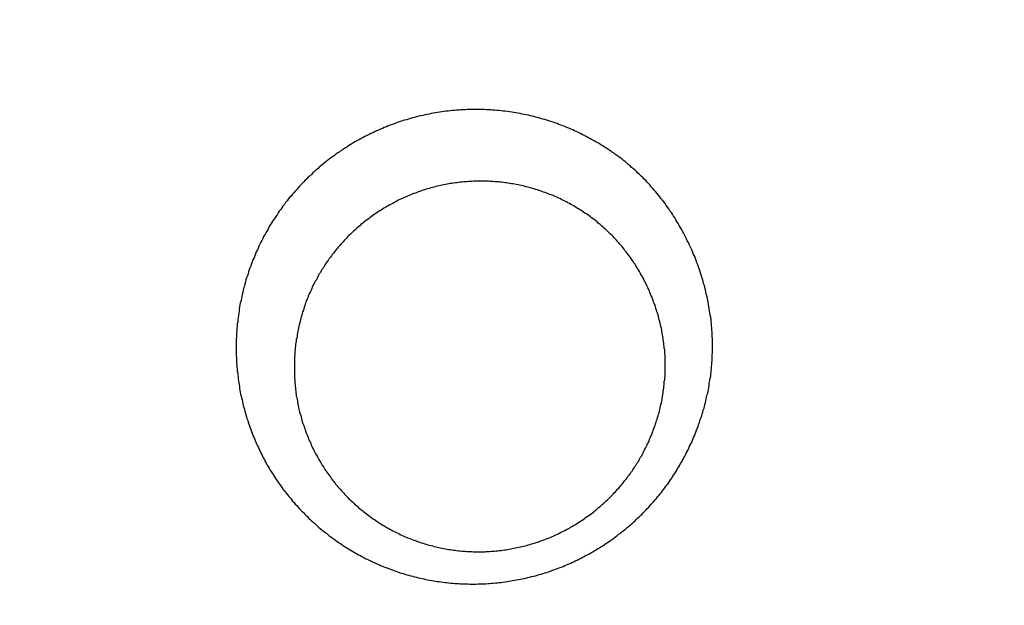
# Model space of a CAD drawing. Header units: millimetres. Extents: x 11979 to 37895, y 18730 to 47884.
# Tile 184 of 256: x 35971.15 to 35973.8, y 41551.83 to 41553.41. Entities that reach past the tile are written whole.
import ezdxf

# ---------------------------------------------------------------- set-up
doc = ezdxf.new("R2010")
doc.units = ezdxf.units.MM
doc.layers.add('-WYMIAR', color=8, linetype='Continuous')
doc.layers.add('PROJEKTOWANE', color=5, linetype='Continuous')
doc.styles.get("Standard").update_dxf_attribs({"font": 'arial.ttf'})
doc.dimstyles.new('CZA-KROPKA-50', dxfattribs={"dimtxt": 12, "dimasz": 1, "dimexe": 2, "dimexo": 25, "dimgap": 4, "dimtad": 1, "dimdec": 1, "dimrnd": 0.5, "dimzin": 9, "dimdsep": 46, "dimtxsty": 'Standard', "dimblk": 'CZA-KROPKA', "dimblk1": 'CZA-KROPKA', "dimblk2": 'CZA-KROPKA', "dimsah": 1, "dimcen": -20, "dimse1": 1, "dimse2": 1, "dimclrd": 8, "dimclre": 8, "dimclrt": 9, "dimadec": 0, "dimazin": 0, "dimtfac": 1, "dimtdec": 1, "dimtmove": 1, "dimatfit": 3, "dimldrblk": 'CZA-KROPKA', "dimfxl": 1, "dimtolj": 1, "dimtzin": 9, "dimarcsym": 0})

# ---------------------------------------------------------------- blocks, each defined once
blk = doc.blocks.new('CZA-KROPKA')
at = {"layer": '-WYMIAR', "linetype": 'ByBlock'}
for p, q in [((0, 10), (0, -10)), ((5, 0), (-5, 0))]:
    blk.add_line(p, q, dxfattribs=at)
at = {"layer": '-WYMIAR', "linetype": 'ByBlock', "const_width": 2.5}
blk.add_lwpolyline([(-1.25, 0, 1), (1.25, 0, 1)], format="xyb", close=True, dxfattribs=at)
blk = doc.blocks.new('*D2953')
at = {"layer": '-WYMIAR', "color": 8, "lineweight": -2}
blk.add_line((33872.3905, 41340.6237), (36051.3905, 41340.6237), dxfattribs=at)
at = {"layer": 'Defpoints', "color": 0}
for p in [(33871.3905, 41814.6237), (36052.3905, 41814.6237), (36052.3905, 41340.6237)]:
    blk.add_point(p, dxfattribs=at)
at = {"layer": '-WYMIAR', "color": 8, "lineweight": -2, "rotation": 180}
blk.add_blockref('CZA-KROPKA', (33871.3905, 41340.6237), dxfattribs=at)
at = {"layer": '-WYMIAR', "color": 8, "lineweight": -2}
blk.add_blockref('CZA-KROPKA', (36052.3905, 41340.6237), dxfattribs=at)
at = {"layer": '-WYMIAR', "color": 9, "insert": (34961.8905, 41350.7506), "char_height": 12, "attachment_point": 5, "bg_fill": 3, "box_fill_scale": 1.1, "bg_fill_color": 257, "bg_fill_transparency": 0}
blk.add_mtext('\\A1;2181', dxfattribs=at)
blk = doc.blocks.new('*D2961')
at = {"layer": '-WYMIAR', "color": 8, "lineweight": -2}
blk.add_line((36202.3905, 41491.6237), (36202.3905, 42911.6237), dxfattribs=at)
at = {"layer": 'Defpoints', "color": 0}
for p in [(34928.3905, 42912.6237), (36202.3905, 42912.6237), (36052.3905, 41490.6237)]:
    blk.add_point(p, dxfattribs=at)
at = {"layer": '-WYMIAR', "color": 8, "lineweight": -2}
for p, rotation in [((36202.3905, 42912.6237), 90), ((36202.3905, 41490.6237), 270)]:
    blk.add_blockref('CZA-KROPKA', p, dxfattribs=dict(at, rotation=rotation))
at = {"layer": '-WYMIAR', "color": 9, "insert": (36192.366, 42201.6237), "char_height": 12, "attachment_point": 5, "rotation": 90, "bg_fill": 3, "box_fill_scale": 1.1, "bg_fill_color": 257, "bg_fill_transparency": 0}
blk.add_mtext('\\A1;1422', dxfattribs=at)
blk = doc.blocks.new('Pisuar NOVA PRO ze zintegrowanym ceramicznym sitkiem')
for points in [[(-0.003437, -0.208886, 0), (-0.003437, -0.208833, 0), (-0.003437, -0.208781, 0), (-0.003447, -0.208729, 0), (-0.003447, -0.208676, 0), (-0.003447, -0.208624, 0), (-0.003447, -0.208571, 0), (-0.003457, -0.208519, 0), (-0.003457, -0.208467, 0), (-0.003467, -0.208414, 0), (-0.003467, -0.208362, 0), (-0.003477, -0.20831, 0), (-0.003477, -0.208258, 0), (-0.003487, -0.208206, 0), (-0.003487, -0.208153, 0), (-0.003497, -0.208102, 0), (-0.003507, -0.20805, 0), (-0.003517, -0.207998, 0), (-0.003527, -0.207946, 0), (-0.003527, -0.207894, 0), (-0.003537, -0.207843, 0), (-0.003547, -0.207791, 0), (-0.003557, -0.20774, 0), (-0.003567, -0.207689, 0), (-0.003577, -0.207637, 0), (-0.003597, -0.207586, 0), (-0.003607, -0.207535, 0), (-0.003617, -0.207484, 0), (-0.003627, -0.207433, 0), (-0.003647, -0.207383, 0), (-0.003657, -0.207332, 0), (-0.003667, -0.207282, 0), (-0.003687, -0.207231, 0), (-0.003697, -0.207181, 0), (-0.003717, -0.207131, 0), (-0.003727, -0.207081, 0), (-0.003747, -0.207031, 0), (-0.003757, -0.206982, 0), (-0.003777, -0.206932, 0), (-0.003797, -0.206883, 0), (-0.003817, -0.206833, 0), (-0.003827, -0.206784, 0), (-0.003847, -0.206735, 0), (-0.003867, -0.206686, 0), (-0.003887, -0.206638, 0), (-0.003907, -0.206589, 0), (-0.003927, -0.206541, 0), (-0.003947, -0.206493, 0), (-0.003967, -0.206445, 0), (-0.003987, -0.206397, 0), (-0.004007, -0.20635, 0), (-0.004037, -0.206302, 0), (-0.004057, -0.206255, 0), (-0.004077, -0.206208, 0), (-0.004097, -0.206161, 0), (-0.004127, -0.206114, 0), (-0.004147, -0.206068, 0), (-0.004167, -0.206021, 0), (-0.004197, -0.205975, 0), (-0.004217, -0.205929, 0), (-0.004247, -0.205884, 0), (-0.004267, -0.205838, 0), (-0.004297, -0.205793, 0), (-0.004327, -0.205748, 0), (-0.004347, -0.205703, 0), (-0.004377, -0.205658, 0), (-0.004407, -0.205614, 0), (-0.004437, -0.20557, 0), (-0.004457, -0.205526, 0), (-0.004487, -0.205482, 0), (-0.004517, -0.205439, 0), (-0.004547, -0.205396, 0), (-0.004577, -0.205353, 0), (-0.004607, -0.20531, 0), (-0.004637, -0.205268, 0), (-0.004667, -0.205225, 0), (-0.004697, -0.205183, 0), (-0.004727, -0.205142, 0), (-0.004767, -0.2051, 0), (-0.004797, -0.205059, 0), (-0.004827, -0.205018, 0), (-0.004857, -0.204977, 0), (-0.004897, -0.204937, 0), (-0.004927, -0.204897, 0), (-0.004957, -0.204857, 0), (-0.004997, -0.204818, 0), (-0.005027, -0.204778, 0), (-0.005067, -0.204739, 0), (-0.005097, -0.2047, 0), (-0.005137, -0.204662, 0), (-0.005167, -0.204624, 0), (-0.005207, -0.204586, 0), (-0.005247, -0.204548, 0), (-0.005277, -0.204511, 0), (-0.005317, -0.204474, 0), (-0.005357, -0.204438, 0), (-0.005387, -0.204401, 0), (-0.005427, -0.204365, 0), (-0.005467, -0.204329, 0), (-0.005507, -0.204294, 0), (-0.005547, -0.204259, 0), (-0.005587, -0.204224, 0), (-0.005617, -0.204189, 0), (-0.005657, -0.204155, 0), (-0.005697, -0.204121, 0), (-0.005737, -0.204088, 0), (-0.005777, -0.204055, 0), (-0.005827, -0.204022, 0), (-0.005867, -0.203989, 0), (-0.005907, -0.203957, 0), (-0.005947, -0.203925, 0), (-0.005987, -0.203894, 0), (-0.006027, -0.203863, 0), (-0.006077, -0.203832, 0), (-0.006117, -0.203802, 0), (-0.006157, -0.203771, 0), (-0.006197, -0.203742, 0), (-0.006247, -0.203712, 0), (-0.006287, -0.203683, 0), (-0.006327, -0.203654, 0), (-0.006377, -0.203626, 0), (-0.006417, -0.203598, 0), (-0.006467, -0.20357, 0), (-0.006507, -0.203543, 0), (-0.006557, -0.203516, 0), (-0.006597, -0.20349, 0), (-0.006647, -0.203463, 0), (-0.006687, -0.203438, 0), (-0.006737, -0.203412, 0), (-0.006787, -0.203387, 0), (-0.006827, -0.203362, 0), (-0.006877, -0.203338, 0), (-0.006917, -0.203314, 0), (-0.006967, -0.203291, 0), (-0.007017, -0.203267, 0), (-0.007067, -0.203245, 0), (-0.007107, -0.203222, 0), (-0.007157, -0.2032, 0), (-0.007207, -0.203178, 0), (-0.007257, -0.203157, 0), (-0.007297, -0.203136, 0), (-0.007347, -0.203116, 0), (-0.007397, -0.203096, 0), (-0.007447, -0.203076, 0), (-0.007497, -0.203057, 0), (-0.007547, -0.203038, 0), (-0.007597, -0.203019, 0), (-0.007647, -0.203001, 0), (-0.007687, -0.202984, 0), (-0.007737, -0.202966, 0), (-0.007787, -0.20295, 0), (-0.007837, -0.202933, 0), (-0.007887, -0.202917, 0), (-0.007937, -0.202902, 0), (-0.007987, -0.202886, 0), (-0.008037, -0.202872, 0), (-0.008087, -0.202857, 0), (-0.008137, -0.202843, 0), (-0.008197, -0.20283, 0), (-0.008247, -0.202817, 0), (-0.008297, -0.202804, 0), (-0.008347, -0.202792, 0), (-0.008397, -0.20278, 0), (-0.008447, -0.202769, 0), (-0.008497, -0.202758, 0), (-0.008547, -0.202747, 0), (-0.008597, -0.202737, 0), (-0.008647, -0.202727, 0), (-0.008707, -0.202718, 0), (-0.008757, -0.202709, 0), (-0.008807, -0.202701, 0), (-0.008857, -0.202693, 0), (-0.008907, -0.202685, 0), (-0.008957, -0.202678, 0), (-0.009017, -0.202671, 0), (-0.009067, -0.202665, 0), (-0.009117, -0.202659, 0), (-0.009167, -0.202654, 0), (-0.009217, -0.202649, 0), (-0.009277, -0.202644, 0), (-0.009327, -0.20264, 0), (-0.009377, -0.202636, 0), (-0.009427, -0.202633, 0), (-0.009487, -0.20263, 0), (-0.009537, -0.202627, 0), (-0.009587, -0.202625, 0), (-0.009637, -0.202624, 0), (-0.009687, -0.202623, 0), (-0.009747, -0.202622, 0), (-0.009797, -0.202621, 0), (-0.009847, -0.202621, 0), (-0.009897, -0.202622, 0), (-0.009957, -0.202623, 0), (-0.010007, -0.202624, 0), (-0.010057, -0.202626, 0), (-0.010107, -0.202628, 0), (-0.010167, -0.202631, 0), (-0.010217, -0.202634, 0), (-0.010267, -0.202637, 0), (-0.010317, -0.202641, 0), (-0.010367, -0.202645, 0), (-0.010427, -0.20265, 0), (-0.010477, -0.202655, 0), (-0.010527, -0.202661, 0), (-0.010577, -0.202667, 0), (-0.010627, -0.202673, 0), (-0.010687, -0.20268, 0), (-0.010737, -0.202687, 0), (-0.010787, -0.202695, 0), (-0.010837, -0.202703, 0), (-0.010887, -0.202712, 0), (-0.010937, -0.202721, 0), (-0.010997, -0.20273, 0), (-0.011047, -0.20274, 0), (-0.011097, -0.20275, 0), (-0.011147, -0.202761, 0), (-0.011197, -0.202772, 0), (-0.011247, -0.202783, 0), (-0.011297, -0.202795, 0), (-0.011347, -0.202807, 0), (-0.011397, -0.20282, 0), (-0.011447, -0.202833, 0), (-0.011507, -0.202846, 0), (-0.011557, -0.20286, 0), (-0.011607, -0.202875, 0), (-0.011657, -0.202889, 0), (-0.011707, -0.202905, 0), (-0.011757, -0.20292, 0), (-0.011807, -0.202936, 0), (-0.011857, -0.202952, 0), (-0.011907, -0.202969, 0), (-0.011947, -0.202986, 0), (-0.011997, -0.203004, 0), (-0.012047, -0.203022, 0), (-0.012097, -0.20304, 0), (-0.012147, -0.203059, 0), (-0.012197, -0.203078, 0), (-0.012247, -0.203097, 0), (-0.012297, -0.203117, 0), (-0.012337, -0.203137, 0), (-0.012387, -0.203158, 0), (-0.012437, -0.203179, 0), (-0.012487, -0.203201, 0), (-0.012537, -0.203222, 0), (-0.012577, -0.203245, 0), (-0.012627, -0.203267, 0), (-0.012677, -0.20329, 0), (-0.012717, -0.203314, 0), (-0.012767, -0.203337, 0), (-0.012817, -0.203361, 0), (-0.012857, -0.203386, 0), (-0.012907, -0.203411, 0), (-0.012957, -0.203436, 0), (-0.012997, -0.203462, 0), (-0.013047, -0.203488, 0), (-0.013087, -0.203514, 0), (-0.013137, -0.203541, 0), (-0.013177, -0.203568, 0), (-0.013227, -0.203596, 0), (-0.013267, -0.203624, 0), (-0.013317, -0.203652, 0), (-0.013357, -0.203681, 0), (-0.013397, -0.20371, 0), (-0.013447, -0.203739, 0), (-0.013487, -0.203769, 0), (-0.013527, -0.203799, 0), (-0.013577, -0.203829, 0), (-0.013617, -0.20386, 0), (-0.013657, -0.203891, 0), (-0.013697, -0.203922, 0), (-0.013737, -0.203954, 0), (-0.013787, -0.203986, 0), (-0.013827, -0.204018, 0), (-0.013867, -0.204051, 0), (-0.013907, -0.204084, 0), (-0.013947, -0.204118, 0), (-0.013987, -0.204151, 0), (-0.014027, -0.204185, 0), (-0.014067, -0.20422, 0), (-0.014107, -0.204254, 0), (-0.014147, -0.204289, 0), (-0.014187, -0.204325, 0), (-0.014217, -0.20436, 0), (-0.014257, -0.204396, 0), (-0.014297, -0.204432, 0), (-0.014337, -0.204469, 0), (-0.014377, -0.204506, 0), (-0.014407, -0.204543, 0), (-0.014447, -0.20458, 0), (-0.014487, -0.204618, 0), (-0.014517, -0.204656, 0), (-0.014557, -0.204694, 0), (-0.014587, -0.204733, 0), (-0.014627, -0.204771, 0), (-0.014657, -0.20481, 0), (-0.014697, -0.20485, 0), (-0.014727, -0.204889, 0), (-0.014767, -0.204929, 0), (-0.014797, -0.20497, 0), (-0.014827, -0.20501, 0), (-0.014867, -0.205051, 0), (-0.014897, -0.205092, 0), (-0.014927, -0.205133, 0), (-0.014957, -0.205174, 0), (-0.014987, -0.205216, 0), (-0.015017, -0.205258, 0), (-0.015057, -0.2053, 0), (-0.015087, -0.205343, 0), (-0.015117, -0.205386, 0), (-0.015147, -0.205429, 0), (-0.015177, -0.205472, 0), (-0.015197, -0.205515, 0), (-0.015227, -0.205559, 0), (-0.015257, -0.205603, 0), (-0.015287, -0.205647, 0), (-0.015317, -0.205691, 0), (-0.015337, -0.205736, 0), (-0.015367, -0.205781, 0), (-0.015397, -0.205826, 0), (-0.015417, -0.205871, 0), (-0.015447, -0.205916, 0), (-0.015467, -0.205962, 0), (-0.015497, -0.206008, 0), (-0.015517, -0.206054, 0), (-0.015547, -0.2061, 0), (-0.015567, -0.206146, 0), (-0.015597, -0.206193, 0), (-0.015617, -0.20624, 0), (-0.015637, -0.206287, 0), (-0.015657, -0.206334, 0), (-0.015687, -0.206381, 0), (-0.015707, -0.206429, 0), (-0.015727, -0.206476, 0), (-0.015747, -0.206524, 0), (-0.015767, -0.206572, 0), (-0.015787, -0.20662, 0), (-0.015807, -0.206668, 0), (-0.015827, -0.206717, 0), (-0.015847, -0.206765, 0), (-0.015867, -0.206814, 0), (-0.015887, -0.206863, 0), (-0.015897, -0.206912, 0), (-0.015917, -0.206961, 0), (-0.015937, -0.20701, 0), (-0.015947, -0.20706, 0), (-0.015967, -0.207109, 0), (-0.015987, -0.207159, 0), (-0.015997, -0.207209, 0), (-0.016017, -0.207259, 0), (-0.016027, -0.207309, 0), (-0.016047, -0.207359, 0), (-0.016057, -0.207409, 0), (-0.016067, -0.20746, 0), (-0.016087, -0.20751, 0), (-0.016097, -0.207561, 0), (-0.016107, -0.207611, 0), (-0.016117, -0.207662, 0), (-0.016127, -0.207713, 0), (-0.016147, -0.207764, 0), (-0.016157, -0.207815, 0), (-0.016167, -0.207866, 0), (-0.016177, -0.207917, 0), (-0.016187, -0.207969, 0), (-0.016187, -0.20802, 0), (-0.016197, -0.208071, 0), (-0.016207, -0.208123, 0), (-0.016217, -0.208175, 0), (-0.016227, -0.208226, 0), (-0.016227, -0.208278, 0), (-0.016237, -0.20833, 0), (-0.016237, -0.208382, 0), (-0.016247, -0.208434, 0), (-0.016247, -0.208486, 0), (-0.016257, -0.208538, 0), (-0.016257, -0.20859, 0), (-0.016267, -0.208642, 0), (-0.016267, -0.208694, 0), (-0.016267, -0.208747, 0), (-0.016267, -0.208799, 0), (-0.016277, -0.208851, 0), (-0.016277, -0.208904, 0), (-0.016277, -0.208956, 0), (-0.016277, -0.209009, 0), (-0.016277, -0.209061, 0)], [(-0.005007, -0.208357, 0), (-0.005007, -0.208312, 0), (-0.005007, -0.208268, 0), (-0.005007, -0.208223, 0), (-0.005007, -0.208178, 0), (-0.005017, -0.208134, 0), (-0.005017, -0.208089, 0), (-0.005017, -0.208045, 0), (-0.005027, -0.208, 0), (-0.005027, -0.207956, 0), (-0.005037, -0.207911, 0), (-0.005037, -0.207867, 0), (-0.005047, -0.207822, 0), (-0.005047, -0.207778, 0), (-0.005057, -0.207734, 0), (-0.005057, -0.20769, 0), (-0.005067, -0.207646, 0), (-0.005077, -0.207602, 0), (-0.005087, -0.207558, 0), (-0.005087, -0.207514, 0), (-0.005097, -0.20747, 0), (-0.005107, -0.207426, 0), (-0.005117, -0.207383, 0), (-0.005127, -0.207339, 0), (-0.005137, -0.207296, 0), (-0.005147, -0.207252, 0), (-0.005157, -0.207209, 0), (-0.005177, -0.207166, 0), (-0.005187, -0.207123, 0), (-0.005197, -0.20708, 0), (-0.005207, -0.207037, 0), (-0.005217, -0.206994, 0), (-0.005237, -0.206952, 0), (-0.005247, -0.206909, 0), (-0.005267, -0.206867, 0), (-0.005277, -0.206825, 0), (-0.005297, -0.206783, 0), (-0.005307, -0.206741, 0), (-0.005327, -0.206699, 0), (-0.005337, -0.206657, 0), (-0.005357, -0.206616, 0), (-0.005377, -0.206575, 0), (-0.005387, -0.206533, 0), (-0.005407, -0.206492, 0), (-0.005427, -0.206452, 0), (-0.005447, -0.206411, 0), (-0.005457, -0.20637, 0), (-0.005477, -0.20633, 0), (-0.005497, -0.20629, 0), (-0.005517, -0.20625, 0), (-0.005537, -0.20621, 0), (-0.005557, -0.20617, 0), (-0.005577, -0.206131, 0), (-0.005597, -0.206091, 0), (-0.005627, -0.206052, 0), (-0.005647, -0.206013, 0), (-0.005667, -0.205975, 0), (-0.005687, -0.205936, 0), (-0.005717, -0.205898, 0), (-0.005737, -0.20586, 0), (-0.005757, -0.205822, 0), (-0.005787, -0.205784, 0), (-0.005807, -0.205747, 0), (-0.005827, -0.205709, 0), (-0.005857, -0.205672, 0), (-0.005877, -0.205636, 0), (-0.005907, -0.205599, 0), (-0.005937, -0.205563, 0), (-0.005957, -0.205526, 0), (-0.005987, -0.205491, 0), (-0.006007, -0.205455, 0), (-0.006037, -0.20542, 0), (-0.006067, -0.205384, 0), (-0.006097, -0.20535, 0), (-0.006117, -0.205315, 0), (-0.006147, -0.205281, 0), (-0.006177, -0.205246, 0), (-0.006207, -0.205213, 0), (-0.006237, -0.205179, 0), (-0.006267, -0.205146, 0), (-0.006297, -0.205113, 0), (-0.006327, -0.20508, 0), (-0.006357, -0.205047, 0), (-0.006387, -0.205015, 0), (-0.006417, -0.204983, 0), (-0.006447, -0.204952, 0), (-0.006477, -0.20492, 0), (-0.006507, -0.204889, 0), (-0.006547, -0.204858, 0), (-0.006577, -0.204828, 0), (-0.006607, -0.204798, 0), (-0.006637, -0.204768, 0), (-0.006677, -0.204738, 0), (-0.006707, -0.204709, 0), (-0.006737, -0.20468, 0), (-0.006777, -0.204651, 0), (-0.006807, -0.204623, 0), (-0.006847, -0.204595, 0), (-0.006877, -0.204567, 0), (-0.006917, -0.20454, 0), (-0.006947, -0.204513, 0), (-0.006987, -0.204486, 0), (-0.007017, -0.204459, 0), (-0.007057, -0.204433, 0), (-0.007087, -0.204407, 0), (-0.007127, -0.204382, 0), (-0.007167, -0.204357, 0), (-0.007197, -0.204332, 0), (-0.007237, -0.204307, 0), (-0.007277, -0.204283, 0), (-0.007307, -0.204259, 0), (-0.007347, -0.204236, 0), (-0.007387, -0.204212, 0), (-0.007427, -0.204189, 0), (-0.007467, -0.204167, 0), (-0.007497, -0.204145, 0), (-0.007537, -0.204123, 0), (-0.007577, -0.204101, 0), (-0.007617, -0.20408, 0), (-0.007657, -0.204059, 0), (-0.007697, -0.204039, 0), (-0.007737, -0.204019, 0), (-0.007777, -0.203999, 0), (-0.007817, -0.20398, 0), (-0.007857, -0.203961, 0), (-0.007897, -0.203942, 0), (-0.007937, -0.203924, 0), (-0.007977, -0.203906, 0), (-0.008017, -0.203888, 0), (-0.008057, -0.203871, 0), (-0.008097, -0.203854, 0), (-0.008137, -0.203838, 0), (-0.008177, -0.203822, 0), (-0.008227, -0.203806, 0), (-0.008267, -0.203791, 0), (-0.008307, -0.203776, 0), (-0.008347, -0.203761, 0), (-0.008387, -0.203747, 0), (-0.008427, -0.203733, 0), (-0.008477, -0.20372, 0), (-0.008517, -0.203706, 0), (-0.008557, -0.203694, 0), (-0.008597, -0.203681, 0), (-0.008647, -0.203669, 0), (-0.008687, -0.203658, 0), (-0.008727, -0.203647, 0), (-0.008777, -0.203636, 0), (-0.008817, -0.203625, 0), (-0.008857, -0.203615, 0), (-0.008897, -0.203606, 0), (-0.008947, -0.203596, 0), (-0.008987, -0.203587, 0), (-0.009027, -0.203579, 0), (-0.009077, -0.203571, 0), (-0.009117, -0.203563, 0), (-0.009167, -0.203556, 0), (-0.009207, -0.203549, 0), (-0.009247, -0.203542, 0), (-0.009297, -0.203536, 0), (-0.009337, -0.20353, 0), (-0.009377, -0.203525, 0), (-0.009427, -0.20352, 0), (-0.009467, -0.203515, 0), (-0.009517, -0.203511, 0), (-0.009557, -0.203507, 0), (-0.009607, -0.203504, 0), (-0.009647, -0.2035, 0), (-0.009687, -0.203498, 0), (-0.009737, -0.203496, 0), (-0.009777, -0.203494, 0), (-0.009827, -0.203492, 0), (-0.009867, -0.203491, 0), (-0.009907, -0.203491, 0), (-0.009957, -0.20349, 0), (-0.009997, -0.203491, 0), (-0.010047, -0.203491, 0), (-0.010087, -0.203492, 0), (-0.010137, -0.203493, 0), (-0.010177, -0.203495, 0), (-0.010217, -0.203497, 0), (-0.010267, -0.2035, 0), (-0.010307, -0.203503, 0), (-0.010357, -0.203506, 0), (-0.010397, -0.20351, 0), (-0.010447, -0.203514, 0), (-0.010487, -0.203518, 0), (-0.010527, -0.203523, 0), (-0.010577, -0.203528, 0), (-0.010617, -0.203534, 0), (-0.010667, -0.20354, 0), (-0.010707, -0.203546, 0), (-0.010747, -0.203553, 0), (-0.010797, -0.20356, 0), (-0.010837, -0.203568, 0), (-0.010877, -0.203576, 0), (-0.010927, -0.203584, 0), (-0.010967, -0.203593, 0), (-0.011007, -0.203602, 0), (-0.011057, -0.203611, 0), (-0.011097, -0.203621, 0), (-0.011137, -0.203631, 0), (-0.011187, -0.203642, 0), (-0.011227, -0.203653, 0), (-0.011267, -0.203664, 0), (-0.011307, -0.203676, 0), (-0.011357, -0.203688, 0), (-0.011397, -0.203701, 0), (-0.011437, -0.203713, 0), (-0.011477, -0.203727, 0), (-0.011527, -0.20374, 0), (-0.011567, -0.203754, 0), (-0.011607, -0.203768, 0), (-0.011647, -0.203783, 0), (-0.011687, -0.203798, 0), (-0.011727, -0.203814, 0), (-0.011777, -0.203829, 0), (-0.011817, -0.203846, 0), (-0.011857, -0.203862, 0), (-0.011897, -0.203879, 0), (-0.011937, -0.203896, 0), (-0.011977, -0.203914, 0), (-0.012017, -0.203932, 0), (-0.012057, -0.20395, 0), (-0.012097, -0.203969, 0), (-0.012137, -0.203988, 0), (-0.012177, -0.204007, 0), (-0.012217, -0.204027, 0), (-0.012257, -0.204047, 0), (-0.012297, -0.204067, 0), (-0.012337, -0.204088, 0), (-0.012377, -0.204109, 0), (-0.012417, -0.20413, 0), (-0.012447, -0.204152, 0), (-0.012487, -0.204174, 0), (-0.012527, -0.204196, 0), (-0.012567, -0.204219, 0), (-0.012607, -0.204242, 0), (-0.012637, -0.204265, 0), (-0.012677, -0.204289, 0), (-0.012717, -0.204313, 0), (-0.012757, -0.204338, 0), (-0.012787, -0.204362, 0), (-0.012827, -0.204387, 0), (-0.012857, -0.204413, 0), (-0.012897, -0.204438, 0), (-0.012937, -0.204464, 0), (-0.012967, -0.204491, 0), (-0.013007, -0.204517, 0), (-0.013037, -0.204544, 0), (-0.013077, -0.204571, 0), (-0.013107, -0.204599, 0), (-0.013147, -0.204627, 0), (-0.013177, -0.204655, 0), (-0.013207, -0.204683, 0), (-0.013247, -0.204712, 0), (-0.013277, -0.204741, 0), (-0.013307, -0.20477, 0), (-0.013347, -0.2048, 0), (-0.013377, -0.20483, 0), (-0.013407, -0.20486, 0), (-0.013447, -0.20489, 0), (-0.013477, -0.204921, 0), (-0.013507, -0.204952, 0), (-0.013537, -0.204983, 0), (-0.013567, -0.205015, 0), (-0.013597, -0.205047, 0), (-0.013627, -0.205079, 0), (-0.013657, -0.205111, 0), (-0.013687, -0.205144, 0), (-0.013717, -0.205177, 0), (-0.013747, -0.20521, 0), (-0.013777, -0.205244, 0), (-0.013807, -0.205278, 0), (-0.013837, -0.205312, 0), (-0.013867, -0.205346, 0), (-0.013887, -0.20538, 0), (-0.013917, -0.205415, 0), (-0.013947, -0.20545, 0), (-0.013977, -0.205486, 0), (-0.013997, -0.205521, 0), (-0.014027, -0.205557, 0), (-0.014057, -0.205593, 0), (-0.014077, -0.205629, 0), (-0.014107, -0.205666, 0), (-0.014127, -0.205702, 0), (-0.014157, -0.205739, 0), (-0.014177, -0.205777, 0), (-0.014207, -0.205814, 0), (-0.014227, -0.205852, 0), (-0.014247, -0.20589, 0), (-0.014277, -0.205928, 0), (-0.014297, -0.205966, 0), (-0.014317, -0.206005, 0), (-0.014337, -0.206043, 0), (-0.014367, -0.206082, 0), (-0.014387, -0.206121, 0), (-0.014407, -0.206161, 0), (-0.014427, -0.2062, 0), (-0.014447, -0.20624, 0), (-0.014467, -0.20628, 0), (-0.014487, -0.20632, 0), (-0.014507, -0.20636, 0), (-0.014527, -0.206401, 0), (-0.014547, -0.206441, 0), (-0.014567, -0.206482, 0), (-0.014577, -0.206523, 0), (-0.014597, -0.206564, 0), (-0.014617, -0.206605, 0), (-0.014637, -0.206647, 0), (-0.014647, -0.206688, 0), (-0.014667, -0.20673, 0), (-0.014677, -0.206772, 0), (-0.014697, -0.206814, 0), (-0.014717, -0.206856, 0), (-0.014727, -0.206898, 0), (-0.014737, -0.206941, 0), (-0.014757, -0.206983, 0), (-0.014767, -0.207026, 0), (-0.014787, -0.207069, 0), (-0.014797, -0.207112, 0), (-0.014807, -0.207155, 0), (-0.014817, -0.207198, 0), (-0.014837, -0.207241, 0), (-0.014847, -0.207284, 0), (-0.014857, -0.207328, 0), (-0.014867, -0.207371, 0), (-0.014877, -0.207415, 0), (-0.014887, -0.207459, 0), (-0.014897, -0.207503, 0), (-0.014907, -0.207547, 0), (-0.014917, -0.207591, 0), (-0.014917, -0.207635, 0), (-0.014927, -0.207679, 0), (-0.014937, -0.207723, 0), (-0.014947, -0.207767, 0), (-0.014947, -0.207812, 0), (-0.014957, -0.207856, 0), (-0.014967, -0.207901, 0), (-0.014967, -0.207945, 0), (-0.014977, -0.20799, 0), (-0.014977, -0.208034, 0), (-0.014977, -0.208079, 0), (-0.014987, -0.208124, 0), (-0.014987, -0.208168, 0), (-0.014997, -0.208213, 0), (-0.014997, -0.208258, 0), (-0.014997, -0.208303, 0), (-0.014997, -0.208348, 0), (-0.014997, -0.208393, 0), (-0.014997, -0.208437, 0), (-0.014997, -0.208482, 0), (-0.014997, -0.208527, 0)], [(-0.014997, -0.208527, 0), (-0.014997, -0.208573, 0), (-0.014997, -0.208618, 0), (-0.014997, -0.208664, 0), (-0.014997, -0.208709, 0), (-0.014997, -0.208754, 0), (-0.014997, -0.2088, 0), (-0.014987, -0.208845, 0), (-0.014987, -0.208891, 0), (-0.014987, -0.208936, 0), (-0.014977, -0.208981, 0), (-0.014977, -0.209027, 0), (-0.014967, -0.209072, 0), (-0.014967, -0.209117, 0), (-0.014957, -0.209162, 0), (-0.014947, -0.209207, 0), (-0.014947, -0.209252, 0), (-0.014937, -0.209297, 0), (-0.014927, -0.209342, 0), (-0.014917, -0.209387, 0), (-0.014907, -0.209432, 0), (-0.014907, -0.209477, 0), (-0.014897, -0.209522, 0), (-0.014887, -0.209566, 0), (-0.014877, -0.209611, 0), (-0.014867, -0.209655, 0), (-0.014857, -0.209699, 0), (-0.014837, -0.209744, 0), (-0.014827, -0.209788, 0), (-0.014817, -0.209832, 0), (-0.014807, -0.209876, 0), (-0.014797, -0.20992, 0), (-0.014777, -0.209964, 0), (-0.014767, -0.210007, 0), (-0.014747, -0.210051, 0), (-0.014737, -0.210094, 0), (-0.014727, -0.210137, 0), (-0.014707, -0.21018, 0), (-0.014687, -0.210223, 0), (-0.014677, -0.210266, 0), (-0.014657, -0.210309, 0), (-0.014647, -0.210352, 0), (-0.014627, -0.210394, 0), (-0.014607, -0.210436, 0), (-0.014587, -0.210478, 0), (-0.014577, -0.21052, 0), (-0.014557, -0.210562, 0), (-0.014537, -0.210604, 0), (-0.014517, -0.210645, 0), (-0.014497, -0.210686, 0), (-0.014477, -0.210727, 0), (-0.014457, -0.210768, 0), (-0.014437, -0.210809, 0), (-0.014417, -0.210849, 0), (-0.014397, -0.21089, 0), (-0.014367, -0.21093, 0), (-0.014347, -0.21097, 0), (-0.014327, -0.211009, 0), (-0.014307, -0.211049, 0), (-0.014277, -0.211088, 0), (-0.014257, -0.211127, 0), (-0.014237, -0.211166, 0), (-0.014207, -0.211204, 0), (-0.014187, -0.211243, 0), (-0.014157, -0.211281, 0), (-0.014137, -0.211319, 0), (-0.014107, -0.211356, 0), (-0.014087, -0.211394, 0), (-0.014057, -0.211431, 0), (-0.014027, -0.211468, 0), (-0.014007, -0.211504, 0), (-0.013977, -0.211541, 0), (-0.013947, -0.211577, 0), (-0.013917, -0.211613, 0), (-0.013897, -0.211648, 0), (-0.013867, -0.211683, 0), (-0.013837, -0.211718, 0), (-0.013807, -0.211753, 0), (-0.013777, -0.211787, 0), (-0.013747, -0.211822, 0), (-0.013717, -0.211855, 0), (-0.013687, -0.211889, 0), (-0.013657, -0.211922, 0), (-0.013627, -0.211955, 0), (-0.013597, -0.211988, 0), (-0.013567, -0.21202, 0), (-0.013527, -0.212052, 0), (-0.013497, -0.212083, 0), (-0.013467, -0.212115, 0), (-0.013437, -0.212146, 0), (-0.013397, -0.212177, 0), (-0.013367, -0.212207, 0), (-0.013337, -0.212237, 0), (-0.013297, -0.212267, 0), (-0.013267, -0.212296, 0), (-0.013237, -0.212325, 0), (-0.013197, -0.212354, 0), (-0.013167, -0.212382, 0), (-0.013127, -0.212411, 0), (-0.013097, -0.212438, 0), (-0.013057, -0.212466, 0), (-0.013017, -0.212493, 0), (-0.012987, -0.21252, 0), (-0.012947, -0.212546, 0), (-0.012917, -0.212572, 0), (-0.012877, -0.212598, 0), (-0.012837, -0.212623, 0), (-0.012797, -0.212648, 0), (-0.012767, -0.212673, 0), (-0.012727, -0.212697, 0), (-0.012687, -0.212721, 0), (-0.012647, -0.212745, 0), (-0.012607, -0.212768, 0), (-0.012577, -0.212791, 0), (-0.012537, -0.212814, 0), (-0.012497, -0.212836, 0), (-0.012457, -0.212858, 0), (-0.012417, -0.21288, 0), (-0.012377, -0.212901, 0), (-0.012337, -0.212922, 0), (-0.012297, -0.212942, 0), (-0.012257, -0.212962, 0), (-0.012217, -0.212982, 0), (-0.012177, -0.213002, 0), (-0.012137, -0.213021, 0), (-0.012097, -0.213039, 0), (-0.012057, -0.213058, 0), (-0.012017, -0.213075, 0), (-0.011977, -0.213093, 0), (-0.011927, -0.21311, 0), (-0.011887, -0.213127, 0), (-0.011847, -0.213143, 0), (-0.011807, -0.213159, 0), (-0.011767, -0.213175, 0), (-0.011717, -0.21319, 0), (-0.011677, -0.213205, 0), (-0.011637, -0.21322, 0), (-0.011597, -0.213234, 0), (-0.011557, -0.213247, 0), (-0.011507, -0.213261, 0), (-0.011467, -0.213274, 0), (-0.011427, -0.213286, 0), (-0.011377, -0.213299, 0), (-0.011337, -0.21331, 0), (-0.011297, -0.213322, 0), (-0.011247, -0.213333, 0), (-0.011207, -0.213344, 0), (-0.011167, -0.213354, 0), (-0.011117, -0.213364, 0), (-0.011077, -0.213373, 0), (-0.011037, -0.213382, 0), (-0.010987, -0.213391, 0), (-0.010947, -0.213399, 0), (-0.010897, -0.213407, 0), (-0.010857, -0.213415, 0), (-0.010817, -0.213422, 0), (-0.010767, -0.213429, 0), (-0.010727, -0.213435, 0), (-0.010677, -0.213441, 0), (-0.010637, -0.213447, 0), (-0.010587, -0.213452, 0), (-0.010547, -0.213457, 0), (-0.010507, -0.213461, 0), (-0.010457, -0.213465, 0), (-0.010417, -0.213469, 0), (-0.010367, -0.213472, 0), (-0.010327, -0.213475, 0), (-0.010277, -0.213477, 0), (-0.010237, -0.213479, 0), (-0.010187, -0.213481, 0), (-0.010147, -0.213482, 0), (-0.010097, -0.213483, 0), (-0.010057, -0.213483, 0), (-0.010007, -0.213483, 0), (-0.009967, -0.213483, 0), (-0.009917, -0.213482, 0), (-0.009877, -0.213481, 0), (-0.009837, -0.213479, 0), (-0.009787, -0.213477, 0), (-0.009747, -0.213475, 0), (-0.009697, -0.213472, 0), (-0.009657, -0.213469, 0), (-0.009607, -0.213465, 0), (-0.009567, -0.213462, 0), (-0.009517, -0.213457, 0), (-0.009477, -0.213452, 0), (-0.009427, -0.213447, 0), (-0.009387, -0.213442, 0), (-0.009347, -0.213436, 0), (-0.009297, -0.21343, 0), (-0.009257, -0.213423, 0), (-0.009207, -0.213416, 0), (-0.009167, -0.213408, 0), (-0.009127, -0.213401, 0), (-0.009077, -0.213392, 0), (-0.009037, -0.213384, 0), (-0.008987, -0.213375, 0), (-0.008947, -0.213365, 0), (-0.008907, -0.213355, 0), (-0.008857, -0.213345, 0), (-0.008817, -0.213335, 0), (-0.008777, -0.213324, 0), (-0.008727, -0.213312, 0), (-0.008687, -0.2133, 0), (-0.008647, -0.213288, 0), (-0.008597, -0.213276, 0), (-0.008557, -0.213263, 0), (-0.008517, -0.21325, 0), (-0.008477, -0.213236, 0), (-0.008427, -0.213222, 0), (-0.008387, -0.213208, 0), (-0.008347, -0.213193, 0), (-0.008307, -0.213178, 0), (-0.008267, -0.213162, 0), (-0.008217, -0.213146, 0), (-0.008177, -0.21313, 0), (-0.008137, -0.213113, 0), (-0.008097, -0.213096, 0), (-0.008057, -0.213079, 0), (-0.008017, -0.213061, 0), (-0.007977, -0.213043, 0), (-0.007937, -0.213025, 0), (-0.007897, -0.213006, 0), (-0.007847, -0.212987, 0), (-0.007807, -0.212967, 0), (-0.007767, -0.212947, 0), (-0.007727, -0.212927, 0), (-0.007697, -0.212906, 0), (-0.007657, -0.212885, 0), (-0.007617, -0.212864, 0), (-0.007577, -0.212843, 0), (-0.007537, -0.212821, 0), (-0.007497, -0.212798, 0), (-0.007457, -0.212776, 0), (-0.007417, -0.212752, 0), (-0.007377, -0.212729, 0), (-0.007347, -0.212705, 0), (-0.007307, -0.212681, 0), (-0.007267, -0.212657, 0), (-0.007227, -0.212632, 0), (-0.007197, -0.212607, 0), (-0.007157, -0.212582, 0), (-0.007117, -0.212556, 0), (-0.007087, -0.21253, 0), (-0.007047, -0.212504, 0), (-0.007017, -0.212477, 0), (-0.006977, -0.21245, 0), (-0.006937, -0.212423, 0), (-0.006907, -0.212395, 0), (-0.006867, -0.212368, 0), (-0.006837, -0.212339, 0), (-0.006797, -0.212311, 0), (-0.006767, -0.212282, 0), (-0.006737, -0.212253, 0), (-0.006697, -0.212224, 0), (-0.006667, -0.212194, 0), (-0.006637, -0.212164, 0), (-0.006597, -0.212133, 0), (-0.006567, -0.212103, 0), (-0.006537, -0.212072, 0), (-0.006507, -0.212041, 0), (-0.006467, -0.212009, 0), (-0.006437, -0.211978, 0), (-0.006407, -0.211946, 0), (-0.006377, -0.211913, 0), (-0.006347, -0.211881, 0), (-0.006317, -0.211848, 0), (-0.006287, -0.211815, 0), (-0.006257, -0.211781, 0), (-0.006227, -0.211748, 0), (-0.006197, -0.211714, 0), (-0.006167, -0.21168, 0), (-0.006137, -0.211645, 0), (-0.006117, -0.21161, 0), (-0.006087, -0.211575, 0), (-0.006057, -0.21154, 0), (-0.006027, -0.211505, 0), (-0.006007, -0.211469, 0), (-0.005977, -0.211433, 0), (-0.005947, -0.211397, 0), (-0.005927, -0.21136, 0), (-0.005897, -0.211324, 0), (-0.005867, -0.211287, 0), (-0.005847, -0.21125, 0), (-0.005817, -0.211212, 0), (-0.005797, -0.211175, 0), (-0.005777, -0.211137, 0), (-0.005747, -0.211099, 0), (-0.005727, -0.211061, 0), (-0.005707, -0.211022, 0), (-0.005677, -0.210984, 0), (-0.005657, -0.210945, 0), (-0.005637, -0.210906, 0), (-0.005617, -0.210867, 0), (-0.005597, -0.210827, 0), (-0.005567, -0.210788, 0), (-0.005547, -0.210748, 0), (-0.005527, -0.210708, 0), (-0.005507, -0.210668, 0), (-0.005487, -0.210627, 0), (-0.005477, -0.210587, 0), (-0.005457, -0.210546, 0), (-0.005437, -0.210505, 0), (-0.005417, -0.210464, 0), (-0.005397, -0.210423, 0), (-0.005377, -0.210381, 0), (-0.005367, -0.21034, 0), (-0.005347, -0.210298, 0), (-0.005327, -0.210256, 0), (-0.005317, -0.210214, 0), (-0.005297, -0.210172, 0), (-0.005287, -0.210129, 0), (-0.005267, -0.210087, 0), (-0.005257, -0.210044, 0), (-0.005247, -0.210002, 0), (-0.005227, -0.209959, 0), (-0.005217, -0.209916, 0), (-0.005207, -0.209872, 0), (-0.005187, -0.209829, 0), (-0.005177, -0.209786, 0), (-0.005167, -0.209742, 0), (-0.005157, -0.209699, 0), (-0.005147, -0.209655, 0), (-0.005137, -0.209611, 0), (-0.005127, -0.209567, 0), (-0.005117, -0.209523, 0), (-0.005107, -0.209479, 0), (-0.005097, -0.209435, 0), (-0.005087, -0.20939, 0), (-0.005077, -0.209346, 0), (-0.005077, -0.209302, 0), (-0.005067, -0.209257, 0), (-0.005057, -0.209212, 0), (-0.005057, -0.209168, 0), (-0.005047, -0.209123, 0), (-0.005037, -0.209078, 0), (-0.005037, -0.209033, 0), (-0.005027, -0.208989, 0), (-0.005027, -0.208944, 0), (-0.005017, -0.208899, 0), (-0.005017, -0.208854, 0), (-0.005017, -0.208809, 0), (-0.005007, -0.208763, 0), (-0.005007, -0.208718, 0), (-0.005007, -0.208673, 0), (-0.005007, -0.208628, 0), (-0.005007, -0.208583, 0), (-0.005007, -0.208538, 0), (-0.005007, -0.208493, 0), (-0.005007, -0.208447, 0), (-0.005007, -0.208402, 0), (-0.005007, -0.208357, 0)], [(-0.016277, -0.209061, 0), (-0.016277, -0.209119, 0), (-0.016277, -0.209177, 0), (-0.016277, -0.209235, 0), (-0.016267, -0.209292, 0), (-0.016267, -0.20935, 0), (-0.016267, -0.209408, 0), (-0.016257, -0.209466, 0), (-0.016257, -0.209523, 0), (-0.016247, -0.209581, 0), (-0.016247, -0.209639, 0), (-0.016237, -0.209697, 0), (-0.016237, -0.209755, 0), (-0.016227, -0.209812, 0), (-0.016217, -0.20987, 0), (-0.016207, -0.209928, 0), (-0.016197, -0.209985, 0), (-0.016187, -0.210043, 0), (-0.016177, -0.2101, 0), (-0.016167, -0.210158, 0), (-0.016157, -0.210215, 0), (-0.016147, -0.210272, 0), (-0.016137, -0.210329, 0), (-0.016127, -0.210387, 0), (-0.016107, -0.210444, 0), (-0.016097, -0.210501, 0), (-0.016087, -0.210557, 0), (-0.016067, -0.210614, 0), (-0.016057, -0.210671, 0), (-0.016037, -0.210727, 0), (-0.016027, -0.210784, 0), (-0.016007, -0.21084, 0), (-0.015987, -0.210896, 0), (-0.015967, -0.210952, 0), (-0.015957, -0.211008, 0), (-0.015937, -0.211064, 0), (-0.015917, -0.211119, 0), (-0.015897, -0.211175, 0), (-0.015877, -0.21123, 0), (-0.015857, -0.211285, 0), (-0.015837, -0.21134, 0), (-0.015817, -0.211395, 0), (-0.015797, -0.211449, 0), (-0.015767, -0.211503, 0), (-0.015747, -0.211557, 0), (-0.015727, -0.211611, 0), (-0.015697, -0.211665, 0), (-0.015677, -0.211719, 0), (-0.015647, -0.211772, 0), (-0.015627, -0.211825, 0), (-0.015597, -0.211878, 0), (-0.015577, -0.21193, 0), (-0.015547, -0.211983, 0), (-0.015517, -0.212035, 0), (-0.015497, -0.212087, 0), (-0.015467, -0.212138, 0), (-0.015437, -0.21219, 0), (-0.015407, -0.212241, 0), (-0.015377, -0.212291, 0), (-0.015347, -0.212342, 0), (-0.015317, -0.212392, 0), (-0.015287, -0.212442, 0), (-0.015257, -0.212492, 0), (-0.015227, -0.212541, 0), (-0.015197, -0.21259, 0), (-0.015167, -0.212639, 0), (-0.015127, -0.212687, 0), (-0.015097, -0.212735, 0), (-0.015067, -0.212783, 0), (-0.015027, -0.21283, 0), (-0.014997, -0.212877, 0), (-0.014967, -0.212924, 0), (-0.014927, -0.212971, 0), (-0.014887, -0.213017, 0), (-0.014857, -0.213062, 0), (-0.014817, -0.213108, 0), (-0.014787, -0.213152, 0), (-0.014747, -0.213197, 0), (-0.014707, -0.213241, 0), (-0.014667, -0.213285, 0), (-0.014627, -0.213328, 0), (-0.014597, -0.213371, 0), (-0.014557, -0.213414, 0), (-0.014517, -0.213456, 0), (-0.014477, -0.213498, 0), (-0.014437, -0.213539, 0), (-0.014397, -0.21358, 0), (-0.014357, -0.21362, 0), (-0.014307, -0.213661, 0), (-0.014267, -0.2137, 0), (-0.014227, -0.213739, 0), (-0.014187, -0.213778, 0), (-0.014147, -0.213817, 0), (-0.014097, -0.213855, 0), (-0.014057, -0.213892, 0), (-0.014007, -0.213929, 0), (-0.013967, -0.213966, 0), (-0.013927, -0.214002, 0), (-0.013877, -0.214038, 0), (-0.013837, -0.214073, 0), (-0.013787, -0.214108, 0), (-0.013747, -0.214143, 0), (-0.013697, -0.214177, 0), (-0.013647, -0.214211, 0), (-0.013607, -0.214244, 0), (-0.013557, -0.214277, 0), (-0.013507, -0.214309, 0), (-0.013457, -0.214341, 0), (-0.013417, -0.214372, 0), (-0.013367, -0.214403, 0), (-0.013317, -0.214434, 0), (-0.013267, -0.214464, 0), (-0.013217, -0.214494, 0), (-0.013167, -0.214523, 0), (-0.013117, -0.214552, 0), (-0.013067, -0.21458, 0), (-0.013017, -0.214608, 0), (-0.012967, -0.214636, 0), (-0.012917, -0.214663, 0), (-0.012867, -0.214689, 0), (-0.012817, -0.214715, 0), (-0.012767, -0.214741, 0), (-0.012717, -0.214766, 0), (-0.012667, -0.214791, 0), (-0.012617, -0.214815, 0), (-0.012557, -0.214839, 0), (-0.012507, -0.214863, 0), (-0.012457, -0.214886, 0), (-0.012407, -0.214908, 0), (-0.012347, -0.21493, 0), (-0.012297, -0.214952, 0), (-0.012247, -0.214973, 0), (-0.012187, -0.214993, 0), (-0.012137, -0.215013, 0), (-0.012087, -0.215033, 0), (-0.012027, -0.215052, 0), (-0.011977, -0.215071, 0), (-0.011917, -0.215089, 0), (-0.011867, -0.215107, 0), (-0.011807, -0.215124, 0), (-0.011757, -0.215141, 0), (-0.011697, -0.215157, 0), (-0.011647, -0.215173, 0), (-0.011587, -0.215188, 0), (-0.011537, -0.215203, 0), (-0.011477, -0.215217, 0), (-0.011427, -0.215231, 0), (-0.011367, -0.215245, 0), (-0.011317, -0.215258, 0), (-0.011257, -0.21527, 0), (-0.011197, -0.215282, 0), (-0.011147, -0.215293, 0), (-0.011087, -0.215304, 0), (-0.011027, -0.215315, 0), (-0.010977, -0.215324, 0), (-0.010917, -0.215334, 0), (-0.010867, -0.215343, 0), (-0.010807, -0.215351, 0), (-0.010747, -0.215359, 0), (-0.010687, -0.215366, 0), (-0.010637, -0.215373, 0), (-0.010577, -0.215379, 0), (-0.010517, -0.215385, 0), (-0.010467, -0.215391, 0), (-0.010407, -0.215395, 0), (-0.010347, -0.2154, 0), (-0.010297, -0.215403, 0), (-0.010237, -0.215407, 0), (-0.010177, -0.215409, 0), (-0.010117, -0.215412, 0), (-0.010067, -0.215413, 0), (-0.010007, -0.215415, 0), (-0.009947, -0.215415, 0), (-0.009887, -0.215416, 0), (-0.009837, -0.215415, 0), (-0.009777, -0.215414, 0), (-0.009717, -0.215413, 0), (-0.009667, -0.215411, 0), (-0.009607, -0.215409, 0), (-0.009547, -0.215406, 0), (-0.009487, -0.215403, 0), (-0.009437, -0.215399, 0), (-0.009377, -0.215395, 0), (-0.009317, -0.21539, 0), (-0.009257, -0.215385, 0), (-0.009207, -0.215379, 0), (-0.009147, -0.215372, 0), (-0.009087, -0.215366, 0), (-0.009037, -0.215358, 0), (-0.008977, -0.21535, 0), (-0.008917, -0.215342, 0), (-0.008867, -0.215333, 0), (-0.008807, -0.215324, 0), (-0.008747, -0.215314, 0), (-0.008697, -0.215303, 0), (-0.008637, -0.215293, 0), (-0.008577, -0.215281, 0), (-0.008527, -0.215269, 0), (-0.008467, -0.215257, 0), (-0.008417, -0.215244, 0), (-0.008357, -0.215231, 0), (-0.008297, -0.215217, 0), (-0.008247, -0.215202, 0), (-0.008187, -0.215187, 0), (-0.008137, -0.215172, 0), (-0.008077, -0.215156, 0), (-0.008027, -0.21514, 0), (-0.007967, -0.215123, 0), (-0.007917, -0.215106, 0), (-0.007857, -0.215088, 0), (-0.007807, -0.21507, 0), (-0.007757, -0.215051, 0), (-0.007697, -0.215032, 0), (-0.007647, -0.215012, 0), (-0.007587, -0.214992, 0), (-0.007537, -0.214971, 0), (-0.007487, -0.21495, 0), (-0.007427, -0.214929, 0), (-0.007377, -0.214907, 0), (-0.007327, -0.214884, 0), (-0.007277, -0.214861, 0), (-0.007217, -0.214838, 0), (-0.007167, -0.214814, 0), (-0.007117, -0.214789, 0), (-0.007067, -0.214765, 0), (-0.007017, -0.214739, 0), (-0.006957, -0.214714, 0), (-0.006907, -0.214688, 0), (-0.006857, -0.214661, 0), (-0.006807, -0.214634, 0), (-0.006757, -0.214607, 0), (-0.006707, -0.214579, 0), (-0.006657, -0.21455, 0), (-0.006607, -0.214521, 0), (-0.006557, -0.214492, 0), (-0.006507, -0.214463, 0), (-0.006467, -0.214432, 0), (-0.006417, -0.214402, 0), (-0.006367, -0.214371, 0), (-0.006317, -0.21434, 0), (-0.006267, -0.214308, 0), (-0.006227, -0.214275, 0), (-0.006177, -0.214243, 0), (-0.006127, -0.21421, 0), (-0.006087, -0.214176, 0), (-0.006037, -0.214142, 0), (-0.005987, -0.214108, 0), (-0.005947, -0.214073, 0), (-0.005897, -0.214038, 0), (-0.005857, -0.214003, 0), (-0.005807, -0.213967, 0), (-0.005767, -0.213931, 0), (-0.005717, -0.213894, 0), (-0.005677, -0.213857, 0), (-0.005637, -0.213819, 0), (-0.005587, -0.213781, 0), (-0.005547, -0.213743, 0), (-0.005507, -0.213705, 0), (-0.005467, -0.213666, 0), (-0.005427, -0.213626, 0), (-0.005377, -0.213587, 0), (-0.005337, -0.213547, 0), (-0.005297, -0.213506, 0), (-0.005257, -0.213465, 0), (-0.005217, -0.213424, 0), (-0.005177, -0.213383, 0), (-0.005137, -0.213341, 0), (-0.005107, -0.213299, 0), (-0.005067, -0.213256, 0), (-0.005027, -0.213213, 0), (-0.004987, -0.21317, 0), (-0.004947, -0.213126, 0), (-0.004917, -0.213082, 0), (-0.004877, -0.213038, 0), (-0.004837, -0.212994, 0), (-0.004807, -0.212949, 0), (-0.004767, -0.212903, 0), (-0.004737, -0.212858, 0), (-0.004697, -0.212812, 0), (-0.004667, -0.212766, 0), (-0.004637, -0.212719, 0), (-0.004597, -0.212673, 0), (-0.004567, -0.212625, 0), (-0.004537, -0.212578, 0), (-0.004507, -0.21253, 0), (-0.004477, -0.212482, 0), (-0.004437, -0.212434, 0), (-0.004407, -0.212386, 0), (-0.004377, -0.212337, 0), (-0.004347, -0.212288, 0), (-0.004317, -0.212239, 0), (-0.004297, -0.212189, 0), (-0.004267, -0.212139, 0), (-0.004237, -0.212089, 0), (-0.004207, -0.212039, 0), (-0.004177, -0.211988, 0), (-0.004157, -0.211937, 0), (-0.004127, -0.211886, 0), (-0.004097, -0.211835, 0), (-0.004077, -0.211783, 0), (-0.004047, -0.211732, 0), (-0.004027, -0.21168, 0), (-0.004007, -0.211627, 0), (-0.003977, -0.211575, 0), (-0.003957, -0.211522, 0), (-0.003937, -0.211469, 0), (-0.003917, -0.211416, 0), (-0.003887, -0.211363, 0), (-0.003867, -0.211309, 0), (-0.003847, -0.211256, 0), (-0.003827, -0.211202, 0), (-0.003807, -0.211148, 0), (-0.003787, -0.211094, 0), (-0.003767, -0.211039, 0), (-0.003757, -0.210985, 0), (-0.003737, -0.21093, 0), (-0.003717, -0.210875, 0), (-0.003697, -0.21082, 0), (-0.003687, -0.210765, 0), (-0.003667, -0.210709, 0), (-0.003657, -0.210654, 0), (-0.003637, -0.210598, 0), (-0.003627, -0.210542, 0), (-0.003617, -0.210486, 0), (-0.003597, -0.21043, 0), (-0.003587, -0.210374, 0), (-0.003577, -0.210318, 0), (-0.003567, -0.210261, 0), (-0.003547, -0.210205, 0), (-0.003537, -0.210148, 0), (-0.003527, -0.210091, 0), (-0.003517, -0.210035, 0), (-0.003517, -0.209978, 0), (-0.003507, -0.209921, 0), (-0.003497, -0.209864, 0), (-0.003487, -0.209806, 0), (-0.003477, -0.209749, 0), (-0.003477, -0.209692, 0), (-0.003467, -0.209635, 0), (-0.003467, -0.209577, 0), (-0.003457, -0.20952, 0), (-0.003457, -0.209462, 0), (-0.003447, -0.209405, 0), (-0.003447, -0.209347, 0), (-0.003447, -0.20929, 0), (-0.003437, -0.209232, 0), (-0.003437, -0.209174, 0), (-0.003437, -0.209117, 0), (-0.003437, -0.209059, 0), (-0.003437, -0.209001, 0), (-0.003437, -0.208944, 0), (-0.003437, -0.208886, 0)]]:
    blk.add_polyline3d(points)

msp = doc.modelspace()

# ---------------------------------------------------------------- dimensions: what is measured, and where the dimension line sits
at = {"layer": '-WYMIAR'}
dim = msp.add_linear_dim(base=(36052.3905, 41340.6237), p1=(33871.3905, 41814.6237), p2=(36052.3905, 41814.6237), dimstyle='CZA-KROPKA-50', override={"dimfxl": 0, "dimfxlon": 1, "dimtfill": 1}, dxfattribs=at)
dim.commit()
dim.dimension.update_dxf_attribs({"geometry": '*D2953', "text_midpoint": (34961.8905, 41350.7506)})

# ---------------------------------------------------------------- next in the draw order: dimensions: what is measured, and where the dimension line sits
dim = msp.add_linear_dim(base=(36202.3905, 42912.6237), p1=(36052.3905, 41490.6237), p2=(34928.3905, 42912.6237), angle=90, dimstyle='CZA-KROPKA-50', override={"dimfxl": 0, "dimfxlon": 1, "dimtfill": 1}, dxfattribs=at)
dim.commit()
dim.dimension.update_dxf_attribs({"geometry": '*D2961', "text_midpoint": (36192.366, 42201.6237)})

# ---------------------------------------------------------------- next in the draw order: block references
at = {"layer": 'PROJEKTOWANE', "xscale": 100, "yscale": 100, "zscale": 100, "rotation": 179.9999999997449}
msp.add_blockref('Pisuar NOVA PRO ze zintegrowanym ceramicznym sitkiem', (35971.3905, 41531.6237), dxfattribs=at)

doc.saveas('drawing.dxf')
